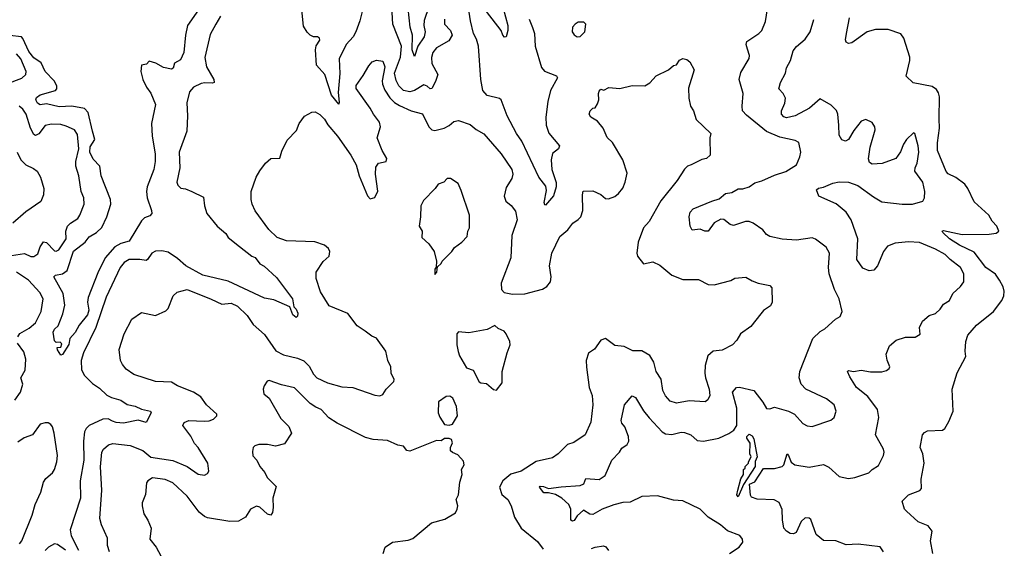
# Model space of a CAD drawing. Extents: x 2143765 to 2212931, y 878955 to 1017455.
# Tile 203 of 256: x 2153904 to 2160141, y 976287 to 979632. Entities that reach past the tile are written whole.
import ezdxf

# ---------------------------------------------------------------- set-up
doc = ezdxf.new("R2010")
doc.units = 0

msp = doc.modelspace()

# ---------------------------------------------------------------- linework, layer by layer
at = {"layer": '0CON20XD'}
for points in [[(2156523.9, 979796.1), (2156467, 979627), (2156463.5, 979595), (2156472.5, 979555), (2156466.5, 979525), (2156426.5, 979465), (2156405, 979400), (2156391.4, 979441.4), (2156393.6, 979533.6), (2156378.7, 979585), (2156359.7, 979765)], [(2156085, 979726), (2156059.5, 979625), (2156033.9, 979556.1), (2156016.1, 979525), (2155973.4, 979475), (2155927.9, 979385), (2155931.8, 979291.8), (2155920.9, 979170.9), (2155928.8, 979111.2), (2155925, 979097.5), (2155878.5, 979155), (2155838.2, 979285), (2155785.3, 979345), (2155777.2, 979442.7), (2155783.3, 979466.7), (2155805, 979502.5), (2155803.3, 979515), (2155790, 979525), (2155765, 979524), (2155745, 979534), (2155725, 979554), (2155702, 979592), (2155691.2, 979695)], [(2156594.4, 979635), (2156595.8, 979605), (2156633.6, 979563.6), (2156642.9, 979535), (2156621.7, 979498.3), (2156544.3, 979455), (2156520.8, 979425), (2156513.4, 979393.4), (2156515.3, 979355), (2156552.1, 979285), (2156538.4, 979241.6), (2156515, 979196.9), (2156505, 979194.4), (2156485, 979212.2), (2156465, 979219.5), (2156405, 979184.7), (2156375, 979176.9), (2156335.6, 979185), (2156305, 979214.5), (2156288.3, 979248.3), (2156279.6, 979295), (2156316.2, 979395), (2156322.9, 979465), (2156268.8, 979605), (2156258.9, 979755)], [(2158400.8, 976255), (2158461.2, 976295), (2158484, 976325), (2158483.8, 976345), (2158465, 976368.8), (2158387.7, 976397.7), (2158343.3, 976435), (2158266.2, 976485), (2158213.8, 976535), (2158105, 976586.9), (2158045, 976590.7), (2157945, 976620), (2157844.2, 976614.2), (2157770.5, 976579.5), (2157725, 976577.9), (2157668.3, 976561.7), (2157595, 976533.8), (2157535, 976501.4), (2157515, 976503.8), (2157475, 976528), (2157435, 976492), (2157417.3, 976462.7), (2157405, 976458), (2157395.8, 976465.8), (2157396.1, 976535), (2157382.2, 976565), (2157338.5, 976605), (2157298.1, 976628.1), (2157255, 976639.1), (2157225, 976637.5), (2157196, 976675), (2157200.3, 976679.7), (2157222.4, 976677.6), (2157255, 976666), (2157335, 976675.5), (2157455, 976683.8), (2157477.5, 976695), (2157491.2, 976728.8), (2157575, 976722.2), (2157612, 976748), (2157654.7, 976845.3), (2157703.1, 976895), (2157719.1, 976920.9), (2157751.4, 976945), (2157762.2, 976965), (2157760.5, 976995), (2157736.9, 977055), (2157718.1, 977078.1), (2157713.6, 977095), (2157734.7, 977195.3), (2157785, 977251.2), (2157805, 977241.2), (2157855, 977158.1), (2157892.1, 977112.1), (2157975, 977024.5), (2157995, 977011.1), (2158035, 977007.5), (2158095, 977021.1), (2158115, 977020), (2158154.6, 977004.6), (2158195, 976970), (2158235, 976965.6), (2158333.3, 976985), (2158396.7, 977013.3), (2158428.2, 977035), (2158446.9, 977065), (2158447.5, 977175), (2158419.4, 977275), (2158445, 977303.8), (2158463, 977307), (2158555.4, 977285.4), (2158612.6, 977212.6), (2158635, 977172), (2158655, 977170), (2158685, 977180), (2158775, 977155.7), (2158812.5, 977135), (2158865, 977076), (2158891.7, 977061.7), (2158925, 977057.5), (2159041.7, 977098.3), (2159064, 977115), (2159075.8, 977155), (2159064.4, 977195), (2159015, 977234), (2158883.6, 977293.6), (2158855.3, 977325.3), (2158840.8, 977365), (2158846.2, 977405), (2158928.2, 977615), (2158975, 977659.5), (2159005, 977676.9), (2159072.6, 977737.4), (2159101.2, 977755), (2159114, 977785), (2159096, 977865), (2159065.4, 977925.4), (2159030.8, 978025), (2159026.8, 978065), (2159034.3, 978155), (2159013.3, 978193.3), (2158945, 978244), (2158925, 978252.5), (2158825, 978237.7), (2158735, 978244.2), (2158655, 978260.5), (2158635, 978273.1), (2158612, 978302), (2158550, 978345), (2158525, 978355.6), (2158502.5, 978355), (2158425, 978330.5), (2158405, 978335.6), (2158365, 978367.8), (2158345, 978370), (2158302.4, 978347.6), (2158265, 978294.5), (2158245, 978293.6), (2158215, 978307.8), (2158165, 978300), (2158150.6, 978325), (2158144.3, 978385), (2158151.4, 978415), (2158170, 978435), (2158288, 978485), (2158335, 978498.8), (2158375, 978532.2), (2158415, 978537.9), (2158455, 978562.9), (2158485, 978562.3), (2158525, 978574.6), (2158560.6, 978599.4), (2158605, 978611.8), (2158685, 978649.6), (2158758.1, 978671.9), (2158824.3, 978715), (2158846.7, 978765), (2158853.3, 978795), (2158840, 978855), (2158817, 978867), (2158719.9, 978889.9), (2158635.2, 978925.2), (2158508.1, 979028.1), (2158483.5, 979055), (2158480, 979085), (2158486.5, 979165), (2158462.2, 979255), (2158472.6, 979297.4), (2158525, 979387.5), (2158526.4, 979406.4), (2158513.8, 979446.2), (2158506, 979475), (2158510, 979495), (2158585.6, 979544.4), (2158605, 979563.8), (2158628.3, 979621.7), (2158648.6, 979755)], [(2155036.6, 979695), (2154966.8, 979595), (2154954.7, 979535), (2154944.6, 979425.4), (2154922.4, 979377.6), (2154885, 979356.7), (2154876, 979325), (2154865, 979320), (2154815, 979330.9), (2154766.9, 979356.9), (2154725, 979370.8), (2154708.1, 979351.9), (2154675.8, 979344.2), (2154672, 979305), (2154684.3, 979255), (2154707.5, 979205), (2154735, 979166.7), (2154764.3, 979095), (2154738.6, 978975), (2154744.4, 978895), (2154763.6, 978783.6), (2154762.9, 978735), (2154753.3, 978685), (2154712.7, 978575), (2154708.2, 978545), (2154711.4, 978505), (2154740.3, 978425), (2154741.2, 978405), (2154728.2, 978391.8), (2154695, 978379.2), (2154675, 978360), (2154598.6, 978231.4), (2154545, 978215.7), (2154507.1, 978195), (2154446.6, 978125), (2154398.6, 978031.4), (2154339.2, 977875), (2154334.2, 977845), (2154341.9, 977795), (2154335, 977765.4), (2154280.5, 977699.5), (2154255, 977651.9), (2154222.9, 977615), (2154215, 977576.7), (2154175, 977513.3), (2154165, 977510), (2154145, 977542.5), (2154141.7, 977558.3), (2154165, 977560), (2154171.7, 977581.7), (2154161.7, 977591.7), (2154135, 977590), (2154125, 977600), (2154116.2, 977655), (2154125, 977673.3), (2154147.5, 977695), (2154178.1, 977771.9), (2154189.6, 977825), (2154180.1, 977900.1), (2154121.4, 978005), (2154131.2, 978015), (2154175, 978023.8), (2154204.6, 978045), (2154245, 978168.5), (2154318.8, 978225), (2154345, 978257.7), (2154391.8, 978285), (2154425, 978317.5), (2154456.8, 978385), (2154481.8, 978465), (2154479.1, 978495), (2154421.5, 978645), (2154411.5, 978705), (2154368.9, 978748.9), (2154349.6, 978795), (2154351.5, 978828.5), (2154380.7, 978875), (2154365, 978926.3), (2154338.1, 979045), (2154315, 979069.8), (2154235, 979085.9), (2154155, 979080.3), (2154075, 979099.1), (2154034.7, 979094.7), (2154017.5, 979105), (2154005.7, 979125), (2154010, 979140), (2154035, 979156.2), (2154131.1, 979185), (2154140.4, 979195), (2154140.4, 979215), (2154122.7, 979245), (2154065.9, 979305), (2154039.9, 979359.9), (2153995, 979391.5), (2153961.4, 979431.4), (2153925, 979513.8), (2153915, 979524.7), (2153842.4, 979532.4)], [(2157132.5, 979635), (2157152.4, 979582.4), (2157165.4, 979545), (2157169.5, 979465), (2157210, 979330), (2157227.8, 979307.8), (2157305, 979277.5), (2157310, 979265), (2157266.9, 979185), (2157249.2, 979115), (2157236.4, 979015), (2157240, 978965), (2157255.5, 978915), (2157322.9, 978835), (2157317.5, 978815), (2157280, 978785), (2157270.4, 978745), (2157274.1, 978685), (2157301.7, 978601.7), (2157303.2, 978575), (2157285, 978518.6), (2157235, 978458), (2157230.9, 978460.9), (2157227.1, 978475), (2157240.9, 978550.9), (2157237.9, 978577.9), (2157193.6, 978635), (2157084.8, 978864.8), (2157051.5, 978911.5), (2156991.5, 979025), (2156953.3, 979125), (2156944, 979134), (2156865, 979153.1), (2156838.5, 979185), (2156824.6, 979255), (2156811.5, 979465), (2156798.4, 979508.4), (2156779.2, 979545), (2156759.2, 979625), (2156747.4, 979707.4)], [(2156967.9, 979705), (2156995.4, 979595), (2156995.5, 979564.5), (2156986.1, 979523.9), (2156975, 979522.5), (2156965, 979534.2), (2156953.5, 979565), (2156862, 979685)], [(2155176.1, 979653.9), (2155146.5, 979603.5), (2155110.5, 979539.5), (2155076.9, 979393.1), (2155086.8, 979335), (2155134.3, 979255), (2155136.2, 979235), (2155125, 979230), (2155076.2, 979233.8), (2155055, 979228.8), (2155005.3, 979204.7), (2154980.9, 979175), (2154963.1, 979106.9), (2154968.2, 979025), (2154962.7, 978927.3), (2154915.4, 978795), (2154919.5, 978695), (2154900, 978605), (2154905.9, 978585.9), (2154925, 978566.7), (2154955, 978562), (2154995.8, 978545.8), (2155068.3, 978508.3), (2155074.2, 978455), (2155088.8, 978405), (2155155, 978325.7), (2155209.5, 978279.5), (2155225, 978254.3), (2155296.7, 978196.7), (2155375, 978136.2), (2155396.8, 978126.8), (2155425, 978086.7), (2155452, 978072), (2155531.1, 978001.1), (2155631.8, 977865), (2155640, 977815), (2155655, 977800), (2155666.5, 977775), (2155663.6, 977756.4), (2155655, 977747.5), (2155634.3, 977765), (2155616, 977816), (2155515, 977858.6), (2155455, 977869.2), (2155225, 977976.8), (2155064.3, 978015), (2154957.8, 978075), (2154905, 978121.3), (2154845, 978161.1), (2154805, 978170.4), (2154765, 978166.7), (2154740.8, 978155), (2154715, 978114), (2154705, 978107.5), (2154665, 978114.5)], [(2157435, 979523.8), (2157455, 979526.7), (2157483.3, 979555), (2157490, 979605), (2157477, 979617), (2157442.3, 979617.7), (2157422.5, 979605), (2157406.7, 979585), (2157403.3, 979555), (2157416.1, 979536.1), (2157435, 979523.8)], [(2159375, 976263.8), (2159355.6, 976295.6), (2159215, 976312.2), (2159138.9, 976308.9), (2159075, 976333.3), (2158995, 976337.3), (2158950, 976375), (2158915, 976470), (2158905, 976478), (2158880.6, 976479.4), (2158855, 976456), (2158822.6, 976387.4), (2158805, 976379.4), (2158785, 976381.2), (2158762.2, 976395), (2158745.6, 976415), (2158736.2, 976466.2), (2158733.6, 976533.6), (2158715, 976577.1), (2158683.8, 976593.8), (2158575, 976597.3), (2158540.7, 976610.7), (2158534.3, 976624.3), (2158527.9, 976692.1), (2158561.4, 976708.6), (2158615, 976792.5), (2158685, 976791.6), (2158735, 976804.5), (2158745.4, 976815), (2158765, 976884.3), (2158775, 976874.5), (2158791.9, 976831.9), (2158815, 976815.4), (2158905, 976799.6), (2158995, 976817.8), (2159030.5, 976800.5), (2159095, 976740.9), (2159155, 976728.9), (2159194.5, 976735.5), (2159283.3, 976765), (2159305, 976786.2), (2159345, 976811.2), (2159375.9, 976875), (2159380, 976895), (2159375.3, 976915), (2159325.4, 977005.4), (2159345.8, 977115), (2159338.7, 977165), (2159276.8, 977246.8), (2159204.2, 977305), (2159161.7, 977371.7), (2159147.5, 977405), (2159155, 977412.5), (2159185, 977406.2), (2159235, 977414.2), (2159294.4, 977404.4), (2159365.6, 977404.4), (2159395, 977412), (2159412.5, 977425), (2159416.2, 977435), (2159398.7, 977478.7), (2159392.2, 977515), (2159415, 977568), (2159455.6, 977604.4), (2159515, 977624.2), (2159576.1, 977623.9), (2159608.3, 977641.7), (2159603.3, 977685), (2159622.5, 977725), (2159665, 977760), (2159705, 977773.3), (2159735, 977801.2), (2159755, 977831.2), (2159793.8, 977855), (2159815, 977898.8), (2159863.8, 977945), (2159885.7, 977974.3), (2159884.2, 978025), (2159864.4, 978065), (2159798.1, 978115), (2159766.6, 978146.6), (2159705, 978179.4), (2159605, 978221.8), (2159535, 978227.2), (2159450.8, 978219.2), (2159401.2, 978198.8), (2159375.6, 978165), (2159338, 978075), (2159315, 978046.7), (2159285, 978044), (2159245, 978060), (2159207.5, 978115), (2159213.6, 978245), (2159172.2, 978365), (2159138.5, 978415), (2159076.5, 978466.5), (2158966.7, 978515), (2158952.5, 978555), (2158965, 978566.2), (2158995, 978572), (2159055, 978598.9), (2159095, 978605.6), (2159155, 978604.3), (2159213.3, 978583.3), (2159311.9, 978511.9), (2159365, 978479.5), (2159495, 978464.5), (2159560, 978465), (2159626, 978485), (2159635.6, 978505), (2159636.9, 978545), (2159625.8, 978605), (2159574.1, 978674.1), (2159576.2, 978695), (2159590, 978725), (2159599.5, 978795), (2159596.2, 978835), (2159575, 978912.5), (2159565, 978917.5), (2159522.5, 978875), (2159503.1, 978845), (2159484.5, 978795.5), (2159455, 978754), (2159366.9, 978723.1), (2159305, 978718.6), (2159288.1, 978728.1), (2159281.5, 978751.5), (2159292.2, 978825), (2159323.1, 978935), (2159321.4, 978955), (2159305, 978982), (2159265, 979000), (2159235, 978990), (2159188.3, 978931.7), (2159153.3, 978875), (2159135, 978863.8), (2159112.3, 978872.3), (2159095, 978902.5), (2159092, 978965), (2159085.7, 979035), (2159077.6, 979057.6), (2159045, 979092.5), (2158975, 979130.8), (2158906.5, 979073.5), (2158816.5, 979023.5), (2158762.1, 979012.1), (2158745, 979017.5), (2158730.8, 979035), (2158730, 979055), (2158750.8, 979105), (2158756.2, 979135), (2158741.2, 979165), (2158713.8, 979195), (2158722.5, 979235), (2158756, 979295), (2158761.7, 979328.3), (2158786, 979375), (2158804.2, 979435), (2158825, 979462), (2158880.3, 979509.7), (2158910.8, 979555), (2158935.5, 979634.5)], [(2159688.5, 976255), (2159674.5, 976335), (2159683.3, 976395), (2159659.9, 976429.9), (2159596.2, 976455), (2159521.7, 976521.7), (2159510, 976535), (2159494.2, 976585), (2159535, 976626), (2159606.8, 976653.2), (2159616.7, 976665), (2159613.8, 976725), (2159632.5, 976825), (2159625.7, 976885.7), (2159608.8, 976925), (2159623.3, 977005), (2159635, 977020), (2159655, 977030), (2159750, 977035), (2159764.3, 977045.7), (2159790.3, 977089.7), (2159817.3, 977155), (2159811.6, 977295), (2159842.1, 977397.9), (2159898.3, 977501.7), (2159894.2, 977535), (2159898, 977595), (2159910, 977635), (2159965, 977698.6), (2160072.9, 977785), (2160124.7, 977855.3), (2160137.5, 977885), (2160141.2, 977915), (2160135, 977940.8), (2160111.6, 977985), (2160085, 978021.1), (2160024.8, 978064.8), (2159950.4, 978160.4), (2159857.5, 978205), (2159794.5, 978245), (2159751.2, 978285), (2159747.5, 978295), (2159755, 978298), (2159875, 978273.8), (2160045.4, 978274.6), (2160089.3, 978280.7), (2160106, 978295), (2160093.1, 978325), (2160065, 978356.9), (2160042.7, 978395), (2159950.1, 978480.1), (2159910, 978565), (2159891.4, 978591.4), (2159835, 978633.3), (2159786.1, 978656.1), (2159772.1, 978672.1), (2159717.2, 978805), (2159717.7, 978852.3), (2159731.2, 978945), (2159728.1, 979005), (2159730.3, 979145), (2159725, 979170), (2159711.7, 979191.7), (2159685, 979208.8), (2159563.9, 979233.9), (2159520, 979275), (2159543.6, 979375), (2159542.9, 979395), (2159505.5, 979515), (2159485, 979543.3), (2159405, 979570), (2159325, 979570.5), (2159273.4, 979556.6), (2159175, 979486.9), (2159155, 979481.9), (2159140, 979490), (2159135.7, 979505), (2159140.6, 979545), (2159161.4, 979645)], [(2153743.2, 979196.8), (2153918.5, 979261.5), (2153942.9, 979285), (2153944.5, 979305), (2153911.9, 979385), (2153885, 979416)], [(2154473.1, 976265), (2154461.5, 976305), (2154460.8, 976350.8), (2154421.8, 976435), (2154412.7, 976475), (2154423.9, 976655), (2154417.3, 976802.7), (2154425.5, 976894.5), (2154435, 976914), (2154468, 976942), (2154495, 976950.5), (2154605, 976936.8), (2154685, 976906), (2154735, 976864.7), (2154875, 976843.1), (2154965.8, 976805.8), (2155035, 976755.7), (2155075, 976750), (2155095, 976761.2), (2155102.5, 976775), (2155095.6, 976825), (2155034.6, 976924.6), (2155011.2, 976951.2), (2154987.7, 976997.7), (2154937.5, 977065), (2154946.6, 977083.4), (2154975, 977095.5), (2155072.4, 977092.4), (2155105.3, 977094.7), (2155131.2, 977105), (2155153.8, 977125), (2155153.8, 977135), (2155087.5, 977195), (2155052, 977245), (2155005.5, 977275.5), (2154904.7, 977314.7), (2154865, 977339.5), (2154765, 977343.5), (2154628, 977388), (2154579.8, 977419.8), (2154555, 977451.2), (2154543.1, 977475), (2154535.6, 977545), (2154566.9, 977645), (2154615, 977738), (2154675, 977780), (2154765, 977760), (2154830.9, 977789.1), (2154844.2, 977805), (2154876.7, 977885), (2154901.7, 977908.3), (2154965, 977925.7), (2155116.7, 977863.3), (2155185, 977831.5), (2155245, 977838.2), (2155285, 977819.2), (2155345, 977760), (2155382.6, 977702.6), (2155455, 977640.5), (2155527.6, 977537.6), (2155575, 977511.9), (2155665, 977490.3), (2155705, 977472.7), (2155739.1, 977439.1), (2155765, 977390), (2155786.8, 977366.8), (2155855, 977334.4), (2155945, 977309.2), (2156015, 977304), (2156155, 977255.8), (2156185, 977252), (2156205, 977261.2), (2156226.7, 977295), (2156275, 977342.5), (2156276.2, 977355), (2156258, 977395), (2156256.2, 977435), (2156235.8, 977475), (2156223.3, 977535), (2156165, 977616.7), (2156135, 977630), (2156092.2, 977662.2), (2156042.5, 977695), (2155982.2, 977772.2), (2155865, 977821.9), (2155809.5, 977909.5), (2155781.9, 977995), (2155783.1, 978035), (2155827.6, 978102.4), (2155864.2, 978135.8), (2155869.2, 978165), (2155861.2, 978185), (2155835, 978205.7), (2155774.4, 978225.6), (2155595, 978232.7), (2155535.8, 978255), (2155481.9, 978305), (2155395, 978423.8), (2155377.1, 978465), (2155370.6, 978495), (2155371.4, 978545), (2155402.5, 978635), (2155425, 978676.7), (2155462.5, 978725), (2155495, 978753.3), (2155553, 978757), (2155565, 978800), (2155599.5, 978870.5), (2155658.6, 978931.4), (2155674.4, 978975.6), (2155707.7, 979022.3), (2155755, 979046.7), (2155775, 979048.8), (2155805, 979032), (2155835, 979002.5), (2155856.2, 978966.2), (2155916.9, 978895), (2156001.9, 978775), (2156035, 978714), (2156054.6, 978645), (2156106.8, 978516.8), (2156125, 978498.8), (2156155, 978506.2), (2156173.2, 978546.8), (2156158.5, 978655), (2156160.7, 978699.3), (2156176.2, 978723.8), (2156226.2, 978735), (2156230, 978755), (2156200, 978805), (2156169.5, 978885), (2156189.5, 978955), (2156184.6, 978984.6), (2156145, 979034), (2156125, 979072), (2156036.6, 979196.6), (2156035, 979216), (2156080.7, 979279.3), (2156115, 979341.2), (2156136.2, 979365), (2156164.3, 979375.7), (2156205, 979370.8), (2156216.9, 979335), (2156200.7, 979245), (2156202.3, 979225), (2156216.8, 979186.8), (2156248.2, 979138.2), (2156278.6, 979108.6), (2156309.2, 979089.2), (2156385, 979056.2), (2156455, 979037.5), (2156495.3, 978955.3), (2156514.7, 978934.7), (2156535, 978931.2), (2156593.1, 978946.9), (2156625, 978961.9), (2156655, 978989.2), (2156685, 978994.2), (2156758.3, 978968.3), (2156795, 978936.9), (2156845, 978909.4), (2156955, 978783.5), (2157021.1, 978685), (2157027.8, 978655), (2157022.4, 978627.6), (2156985, 978571.2), (2156973.5, 978515), (2156983.3, 978485), (2157017.5, 978457.5), (2157045, 978420), (2157054.5, 978365), (2157022.8, 978267.2), (2157015.3, 978125), (2156954.2, 977965), (2156955.8, 977925), (2156973.3, 977905), (2157025, 977894.6), (2157105, 977897.3), (2157215, 977928), (2157242.5, 977945), (2157265.9, 977974.1), (2157270, 978005), (2157260.8, 978075), (2157274.4, 978155), (2157325, 978261.4), (2157376.6, 978303.4), (2157407.7, 978345), (2157442.7, 978367.3), (2157458.1, 978385), (2157471.9, 978425), (2157468.8, 978525), (2157473.6, 978546.4), (2157535, 978548.8), (2157585, 978526.2), (2157615, 978500), (2157635, 978498.8), (2157675, 978513.8), (2157697, 978533), (2157724.1, 978565.9), (2157740, 978605), (2157751.7, 978661.7), (2157725.5, 978745.5), (2157658.8, 978855), (2157625, 978886.2), (2157601.2, 978945), (2157565, 978990), (2157522.5, 979015), (2157512.5, 979035), (2157517.5, 979055), (2157535, 979072.5), (2157550, 979075), (2157565, 979100), (2157573.3, 979125), (2157570, 979165), (2157575, 979180), (2157585, 979192.5), (2157605, 979187.5), (2157637, 979203), (2157705, 979196.7), (2157784.1, 979215.9), (2157865, 979213.8), (2157895, 979233.3), (2157935, 979277.5), (2158014.2, 979315.8), (2158045, 979343.3), (2158065, 979347.5), (2158083.6, 979376.4), (2158105, 979387.5), (2158130.7, 979380.7), (2158150, 979365), (2158175.9, 979315.9), (2158141.2, 979198.8), (2158142, 979135), (2158154.2, 979085), (2158172, 979055), (2158190, 979000), (2158283, 978913), (2158276.7, 978885), (2158277.5, 978775), (2158255, 978753.3), (2158225, 978746.7), (2158157.5, 978715), (2158134.2, 978705.8), (2158115, 978687.5), (2158068.8, 978615), (2157965, 978486.7), (2157890.8, 978355), (2157855.7, 978315), (2157822.2, 978225), (2157813.5, 978155), (2157817.1, 978135), (2157855, 978086.7), (2157915, 978100), (2157959.8, 978079.8), (2158035, 978015.6), (2158105, 977988.6), (2158205, 977988), (2158265, 977956.2), (2158303.9, 977953.9), (2158408.8, 977981.2), (2158435, 977996.7), (2158503.6, 978003.6), (2158545, 977978.8), (2158582.5, 977965), (2158655, 977950), (2158668.8, 977935), (2158670, 977845), (2158659.3, 977820.7), (2158615, 977792.5), (2158598, 977772), (2158535, 977690), (2158470, 977645), (2158446.7, 977605), (2158420, 977575), (2158355, 977542), (2158296.1, 977533.9), (2158264.2, 977505.8), (2158245.7, 977444.3), (2158244.3, 977395), (2158248.1, 977365), (2158270.9, 977295), (2158275.5, 977255), (2158264.3, 977225.7), (2158245.6, 977214.4), (2158145, 977220.6), (2158065, 977205.7), (2158025, 977217.5), (2157995, 977252), (2157978.5, 977285), (2157967.3, 977357.3), (2157935, 977406.7), (2157921.4, 977465), (2157895, 977508), (2157845, 977536), (2157787.3, 977537.3), (2157733.4, 977563.4), (2157675, 977571.4), (2157615, 977614.2), (2157585, 977604), (2157545, 977547.5), (2157508.3, 977521.7), (2157493.3, 977475), (2157495.6, 977434.4), (2157511.4, 977305), (2157530.6, 977255), (2157534.5, 977195), (2157522.2, 977085), (2157485.5, 977004.5), (2157413.7, 976956.3), (2157375, 976944.3), (2157315.6, 976885), (2157279.4, 976860.6), (2157175, 976835.6), (2157080, 976775), (2157015, 976755.9), (2156965.5, 976715), (2156944.1, 976675), (2156958.4, 976628.4), (2156995.6, 976595), (2157016.7, 976555), (2157037.8, 976485), (2157080.6, 976415), (2157185, 976330), (2157221.1, 976281.1)], [(2153826, 978136), (2153935, 978153.1), (2153975, 978134.6), (2153995, 978133.6), (2154019.3, 978150.7), (2154034, 978196), (2154055, 978227.5), (2154075, 978222.9), (2154125, 978170.6), (2154135, 978166.9), (2154151.4, 978175), (2154197.8, 978245), (2154196.7, 978295), (2154206.7, 978325), (2154225.3, 978344.7), (2154271.9, 978375), (2154285.5, 978395), (2154313.3, 978465), (2154311.4, 978505), (2154294.4, 978545), (2154279.5, 978645), (2154260, 978705), (2154260.5, 978735), (2154278.5, 978815), (2154270.5, 978905), (2154250.8, 978935), (2154199.5, 978959.5), (2154165, 978968.8), (2154105, 978970.4), (2154065, 978963.3), (2154025, 978911.1), (2154005, 978899.4), (2153995, 978905.7), (2153973.1, 978945), (2153946.2, 979035), (2153925, 979066.7), (2153901.5, 979085)], [(2153887.5, 978795), (2153911.5, 978745), (2153943.1, 978713.1), (2153991.3, 978691.3), (2154015, 978673.8), (2154035.5, 978635.5), (2154056.9, 978565), (2154055.8, 978525), (2154037.9, 978482.1), (2153943.6, 978416.4), (2153862, 978345)], [(2156535, 978020), (2156547.5, 978035), (2156551.7, 978068.3), (2156575, 978090), (2156580, 978105), (2156642.5, 978165), (2156658.8, 978191.2), (2156705.7, 978224.3), (2156738.6, 978261.4), (2156743.8, 978295), (2156753.8, 978315), (2156754, 978395), (2156701.7, 978551.7), (2156682.5, 978595), (2156633, 978627), (2156612.5, 978627.5), (2156590, 978605), (2156555, 978592.5), (2156535.9, 978564.1), (2156462.7, 978487.3), (2156446.4, 978453.6), (2156443.8, 978385), (2156433.8, 978325), (2156453.8, 978295), (2156451.2, 978255), (2156496.7, 978215), (2156528.8, 978165), (2156543.8, 978105), (2156543, 978067), (2156533.6, 978053.6), (2156535, 978020)], [(2154665, 978114.5), (2154598.8, 978115), (2154567.1, 978095), (2154540, 978065), (2154453, 977877), (2154387.8, 977685), (2154309.2, 977525), (2154293.6, 977475), (2154295, 977417.5), (2154315, 977380), (2154365, 977330), (2154410.2, 977300.2), (2154456.2, 977256.2), (2154485, 977241.1), (2154545, 977224.4), (2154585, 977197.1), (2154636.5, 977186.5), (2154675, 977166.7), (2154734, 977154), (2154736.2, 977145), (2154705, 977083.8), (2154655, 977097.5), (2154561.3, 977078.7), (2154515, 977083.2), (2154491.9, 977091.9), (2154465, 977106), (2154430.6, 977105), (2154344.8, 977065.2), (2154325, 977045.6), (2154315, 977023.8), (2154308.4, 976965), (2154311.4, 976845), (2154287.6, 976715), (2154289.1, 976605), (2154224.5, 976405), (2154231.5, 976365), (2154277.1, 976275)], [(2153892.5, 977625), (2153905, 977645.6), (2153965, 977680.5), (2154005.4, 977715), (2154041.1, 977785), (2154053.1, 977865), (2154031.5, 977905), (2153961.2, 977985), (2153885, 978034)], [(2156925, 977287.5), (2156960, 977335), (2156961.2, 977405), (2156991.2, 977525), (2157011.2, 977575), (2157008.8, 977595), (2156986.2, 977645), (2156972.3, 977662.3), (2156935, 977678.8), (2156915, 977696.2), (2156865, 977672), (2156749.3, 977650.7), (2156683.9, 977656.1), (2156673.3, 977645), (2156673.8, 977575), (2156681.7, 977531.7), (2156690, 977505), (2156735, 977430), (2156777.5, 977415), (2156815, 977340), (2156825, 977333.8), (2156860.7, 977330.7), (2156905, 977291.2), (2156925, 977287.5)], [(2153874.6, 977225), (2153909.6, 977275), (2153924.5, 977325), (2153912.2, 977365), (2153939.3, 977415), (2153942.4, 977485), (2153929.7, 977529.7), (2153890.4, 977585)], [(2156206, 976255), (2156220, 976295), (2156265, 976325.8), (2156365, 976337.5), (2156395, 976349.2), (2156512.7, 976447.3), (2156598.3, 976471.7), (2156665, 976512.5), (2156675.8, 976534.2), (2156678.8, 976555), (2156670, 976595), (2156683.3, 976625), (2156692, 976705), (2156708, 976755), (2156704, 976785), (2156718.8, 976815), (2156715, 976837.5), (2156679.3, 976879.3), (2156645, 976892.5), (2156634.1, 976904.1), (2156633.3, 976925), (2156646.7, 976955), (2156640, 976975), (2156625, 976982.5), (2156595, 976982.5), (2156575, 976967.5), (2156545, 976970), (2156503, 976953), (2156375, 976901.2), (2156357, 976907), (2156335, 976933.3), (2156299.5, 976939.5), (2156235, 976969.2), (2156143.9, 976976.1), (2156095, 976987.5), (2155915, 977078), (2155862.7, 977112.7), (2155813.8, 977165), (2155779.7, 977179.7), (2155745, 977204.2), (2155645, 977302.5), (2155561.8, 977321.8), (2155485, 977348.8), (2155472.5, 977345), (2155452.5, 977315), (2155446.7, 977295), (2155450, 977265), (2155485, 977237.5), (2155558.3, 977108.3), (2155608.8, 977058.8), (2155626.2, 977015), (2155581.7, 976948.3), (2155525, 976933.8), (2155475, 976944.2), (2155420, 976945), (2155393.9, 976936.1), (2155382.5, 976925), (2155379.3, 976899.3), (2155381.7, 976871.7), (2155407.5, 976845), (2155426, 976805), (2155456.6, 976766.6), (2155472.2, 976735), (2155529.2, 976679.2), (2155506.9, 976605), (2155510.8, 976545), (2155505.7, 976514.3), (2155495, 976496.7), (2155475, 976503.3), (2155425, 976548), (2155405, 976553.8), (2155365.9, 976534.1), (2155333.8, 976485), (2155290.3, 976459.7), (2155235, 976455.8), (2155095, 976480.4), (2155075, 976487.9), (2155040.4, 976515), (2154965, 976617.5), (2154875, 976701.9), (2154825, 976721.9), (2154745, 976732.9), (2154716.7, 976715), (2154707.7, 976702.3), (2154701.7, 976628.3), (2154680, 976575), (2154680, 976555), (2154691.2, 976505), (2154716.2, 976465), (2154736.7, 976415), (2154728.8, 976345), (2154768, 976295), (2154828, 976185)], [(2156625, 977066.7), (2156645, 977073.3), (2156678, 977125), (2156672, 977185), (2156647.7, 977237.7), (2156629.3, 977249.3), (2156605, 977247.5), (2156557.5, 977215), (2156556.2, 977145), (2156565, 977117.5), (2156595, 977070), (2156625, 977066.7)], [(2153903.8, 976316.2), (2153918.9, 976335), (2153983.5, 976496.5), (2154002.9, 976565), (2154037.9, 976642.1), (2154054.4, 976705), (2154070.4, 976729.6), (2154113.1, 976765), (2154125.2, 976785), (2154140, 976835), (2154143, 976875), (2154123.5, 977015), (2154112.1, 977055), (2154101.2, 977071.2), (2154085, 977080.4), (2154065, 977081.8), (2154035, 977072.7), (2153985.4, 977004.6), (2153933.2, 976986.8), (2153891.9, 976958.1)], [(2158455, 976612.5), (2158447.5, 976625), (2158452.5, 976655), (2158473, 976727), (2158490, 976755), (2158490, 976785), (2158500, 976795), (2158500, 976805), (2158520, 976825), (2158520, 976835), (2158537.5, 976865), (2158530, 976885), (2158531.7, 976951.7), (2158510, 976985), (2158510, 976995), (2158525, 977010), (2158545, 976998), (2158555, 976980), (2158575.6, 976865), (2158563.6, 976836.4), (2158564, 976805), (2158489.5, 976690.5), (2158455, 976612.5)], [(2154195.6, 976275.6), (2154145, 976311.2), (2154125, 976315.8), (2154086.3, 976293.7), (2154065.9, 976274.1)], [(2157525.7, 976285), (2157548.8, 976295), (2157602.4, 976302.4), (2157617.4, 976297.4), (2157635, 976274.2)]]:
    msp.add_lwpolyline(points, dxfattribs=at)

doc.saveas('drawing.dxf')
